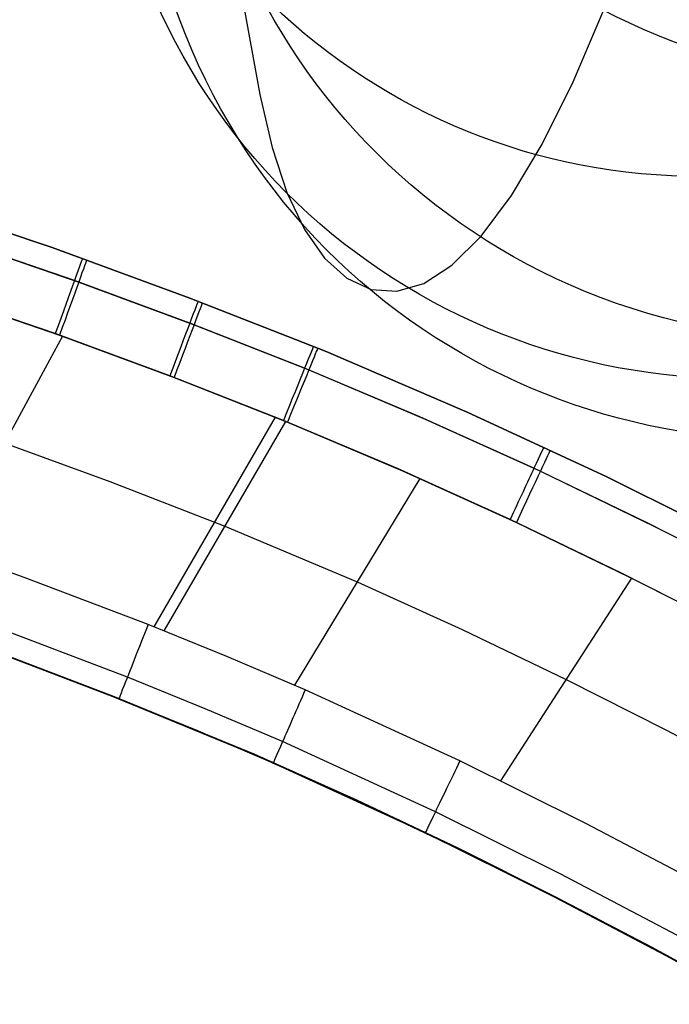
# Model space of a CAD drawing. Extents: x -3677 to -3089, y -67 to 482.
# Tile 85 of 110: x -3288 to -3271, y 348 to 373. Entities that reach past the tile are written whole.
import ezdxf

# ---------------------------------------------------------------- set-up
doc = ezdxf.new("R2010")
doc.units = 0
doc.layers.add('BRACCIOLI', color=97, linetype='CONTINUOUS')
doc.layers.add('CURVA_ORIGIN', color=125, linetype='CONTINUOUS')

msp = doc.modelspace()

# ---------------------------------------------------------------- linework, layer by layer
at = {"layer": 'BRACCIOLI'}
for p, q in [((-3285.124642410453, 355.9573413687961, 18.58064800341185), (-3287.683691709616, 356.9332106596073, 18.58064800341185)), ((-3281.629987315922, 354.516984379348, 18.58064800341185), (-3285.124642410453, 355.9573413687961, 18.58064800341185)), ((-3279.059195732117, 353.3698324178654, 18.58064800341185), (-3281.629987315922, 354.516984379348, 18.58064800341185)), ((-3276.515681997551, 352.1632929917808, 18.58064800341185), (-3279.059195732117, 353.3698324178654, 18.58064800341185)), ((-3274.068959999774, 350.9392495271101, 18.58064800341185), (-3276.515681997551, 352.1632929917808, 18.58064800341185)), ((-3271.645448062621, 349.6698000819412, 18.58064800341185), (-3274.068959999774, 350.9392495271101, 18.58064800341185)), ((-3269.062953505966, 348.2571122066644, 18.58064800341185), (-3271.645448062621, 349.6698000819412, 18.58064800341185))]:
    msp.add_line(p, q, dxfattribs=at)
at = {"layer": 'CURVA_ORIGIN'}
for p, q in [((-3282.060584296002, 374.213435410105, 84.17049235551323), (-3281.49076791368, 371.0281579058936, 62.69323545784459)), ((-3273.634361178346, 371.3440332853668, -65.6112473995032), (-3272.8662537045, 373.1495355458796, -75.002822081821)), ((-3274.411047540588, 369.7900369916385, -56.24685359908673), (-3273.634361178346, 371.3440332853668, -65.6112473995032)), ((-3281.49076791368, 371.0281579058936, 62.69323545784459), (-3281.176887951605, 369.7061292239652, 52.06640161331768)), ((-3281.176887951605, 369.7061292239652, 52.06640161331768), (-3280.81031321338, 368.5771250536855, 41.51638470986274)), ((-3275.184587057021, 368.4999406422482, -46.89759020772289), (-3274.411047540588, 369.7900369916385, -56.24685359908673)), ((-3293.677391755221, 369.5429310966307, -12.4193519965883), (-3286.690664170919, 367.1958892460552, -12.41935199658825)), ((-3286.690664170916, 367.1958892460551, 18.58064800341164), (-3293.67739175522, 369.5429310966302, 18.58064800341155)), ((-3286.690664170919, 367.1958892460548, 3.080648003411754), (-3293.677391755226, 369.5429310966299, 3.080648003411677)), ((-3280.81031321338, 368.5771250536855, 41.51638470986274), (-3280.371988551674, 367.6501623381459, 31.05162717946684)), ((-3275.943253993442, 367.4861382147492, -37.55140675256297), (-3275.184587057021, 368.4999406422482, -46.89759020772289)), ((-3286.131421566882, 366.3740973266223, 19.99486156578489), (-3292.063861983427, 368.4081444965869, 19.99486156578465)), ((-3291.951906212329, 368.3722631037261, -13.83356555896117), (-3286.02468996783, 366.3352321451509, -13.83356555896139)), ((-3280.371988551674, 367.6501623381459, 31.05162717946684), (-3279.86677901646, 366.9324723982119, 20.70747956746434)), ((-3276.676953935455, 366.7564971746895, -28.18834983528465), (-3275.943253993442, 367.4861382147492, -37.55140675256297)), ((-3286.61025029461, 365.0435259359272, 20.58064800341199), (-3292.502535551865, 367.0638117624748, 20.58064800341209)), ((-3292.392349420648, 367.0283216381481, -14.41935199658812), (-3286.503503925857, 365.0045971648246, -14.41935199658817)), ((-3286.690664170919, 367.1958892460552, -12.41935199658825), (-3283.242391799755, 365.9351930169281, -12.41935199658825)), ((-3283.242391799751, 365.9351930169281, 18.58064800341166), (-3286.690664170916, 367.1958892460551, 18.58064800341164)), ((-3286.690664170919, 367.1958892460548, -12.41935199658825), (-3286.690664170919, 367.1958892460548, 18.58064800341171)), ((-3283.242391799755, 365.9351930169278, 3.080648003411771), (-3286.690664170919, 367.1958892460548, 3.080648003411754)), ((-3279.86677901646, 366.9324723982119, 20.70747956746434), (-3279.305529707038, 366.4308401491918, 10.52601944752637)), ((-3277.382117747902, 366.3007789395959, -18.75685435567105), (-3276.676953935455, 366.7564971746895, -28.18834983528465)), ((-3283.241144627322, 365.3087324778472, 19.99486156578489), (-3286.131421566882, 366.3740973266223, 19.99486156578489)), ((-3286.02468996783, 366.3352321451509, -13.83356555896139), (-3283.134321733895, 365.2680230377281, -13.83356555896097)), ((-3279.305529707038, 366.4308401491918, 10.52601944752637), (-3278.699085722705, 366.1520505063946, 0.5493243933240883)), ((-3278.056807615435, 366.1042184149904, -9.197452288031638), (-3277.382117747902, 366.3007789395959, -18.75685435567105)), ((-3278.699085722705, 366.1520505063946, 0.5493243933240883), (-3278.056807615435, 366.1042184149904, -9.197452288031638)), ((-3283.242391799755, 365.9351930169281, -12.41935199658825), (-3279.826322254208, 364.5930497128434, -12.41935199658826)), ((-3279.826322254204, 364.5930497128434, 18.58064800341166), (-3283.242391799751, 365.9351930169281, 18.58064800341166)), ((-3279.826322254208, 364.5930497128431, 3.08064800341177), (-3283.242391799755, 365.9351930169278, 3.080648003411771)), ((-3280.365464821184, 364.1796822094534, 19.99486156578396), (-3283.241144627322, 365.3087324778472, 19.99486156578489)), ((-3283.134321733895, 365.2680230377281, -13.83356555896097), (-3280.259811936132, 364.1369654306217, -13.83356555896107)), ((-3283.742582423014, 363.9865240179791, 20.5806480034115), (-3286.61025029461, 365.0435259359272, 20.58064800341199)), ((-3286.503503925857, 365.0045971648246, -14.41935199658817), (-3283.636909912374, 363.9460851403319, -14.41935199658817)), ((-3286.43381572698, 364.9794344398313, 20.58064800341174), (-3289.328906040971, 359.6430706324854, 20.58064800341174)), ((-3279.826322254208, 364.5930497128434, -12.41935199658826), (-3276.297152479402, 363.0817734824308, -12.41935199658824)), ((-3276.297152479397, 363.0817734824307, 18.58064800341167), (-3279.826322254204, 364.5930497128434, 18.58064800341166)), ((-3279.826322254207, 364.5930497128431, -12.41935199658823), (-3279.826322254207, 364.5930497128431, 18.58064800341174)), ((-3276.297152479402, 363.0817734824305, 3.080648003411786), (-3279.826322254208, 364.5930497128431, 3.08064800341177)), ((-3277.476358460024, 362.9626363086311, 19.99486156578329), (-3280.365464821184, 364.1796822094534, 19.99486156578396)), ((-3280.259811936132, 364.1369654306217, -13.83356555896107), (-3277.343183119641, 362.9042227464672, -13.83356555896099)), ((-3280.897884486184, 362.8696230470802, 20.58064800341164), (-3283.742582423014, 363.9865240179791, 20.5806480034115)), ((-3283.636909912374, 363.9460851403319, -14.41935199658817), (-3280.793305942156, 362.8272155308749, -14.4193519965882)), ((-3276.297152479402, 363.0817734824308, -12.41935199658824), (-3272.814946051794, 361.4655519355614, -12.41935199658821)), ((-3272.814946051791, 361.4655519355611, 18.58064800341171), (-3276.297152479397, 363.0817734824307, 18.58064800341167)), ((-3272.814946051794, 361.465551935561, 3.08064800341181), (-3276.297152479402, 363.0817734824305, 3.080648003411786)), ((-3281.103704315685, 362.9520467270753, 20.58064800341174), (-3284.145299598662, 357.7057057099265, 20.58064800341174)), ((-3280.842410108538, 362.8460875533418, 20.58064800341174), (-3283.890981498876, 357.6046718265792, 20.58064800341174)), ((-3278.042323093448, 361.6667363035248, 20.58064800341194), (-3280.897884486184, 362.8696230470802, 20.58064800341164)), ((-3280.793305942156, 362.8272155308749, -14.4193519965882), (-3277.910626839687, 361.6088849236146, -14.41935199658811)), ((-3274.620205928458, 361.6740212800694, 19.99486156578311), (-3277.476358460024, 362.9626363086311, 19.99486156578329)), ((-3277.343183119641, 362.9042227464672, -13.83356555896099), (-3274.460322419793, 361.5994789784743, -13.8335655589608)), ((-3289.074742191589, 362.7338870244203, 20.58064800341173), (-3285.243586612, 361.3442259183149, 20.58064800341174)), ((-3275.217934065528, 360.3924569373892, 20.58064800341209), (-3278.042323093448, 361.6667363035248, 20.58064800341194)), ((-3277.910626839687, 361.6088849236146, -14.41935199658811), (-3275.059569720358, 360.3184536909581, -14.41935199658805)), ((-3271.799790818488, 360.3178228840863, 19.99486156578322), (-3274.620205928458, 361.6740212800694, 19.99486156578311)), ((-3274.460322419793, 361.5994789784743, -13.8335655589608), (-3271.614143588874, 360.228284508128, -13.83356555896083)), ((-3285.243586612, 361.3442259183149, 20.58064800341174), (-3282.366762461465, 360.2252650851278, 20.58064800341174)), ((-3277.480757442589, 361.418368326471, 20.58064800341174), (-3280.618117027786, 356.2430870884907, 20.58064800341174)), ((-3272.814946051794, 361.4655519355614, -12.41935199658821), (-3269.378565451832, 359.7550976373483, -12.41935199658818)), ((-3269.378565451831, 359.755097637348, 18.58064800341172), (-3272.814946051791, 361.4655519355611, 18.58064800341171)), ((-3269.378565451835, 359.7550976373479, 3.080648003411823), (-3272.814946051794, 361.465551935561, 3.08064800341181)), ((-3272.425778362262, 359.0498079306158, 20.58064800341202), (-3275.217934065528, 360.3924569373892, 20.58064800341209)), ((-3275.059569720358, 360.3184536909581, -14.41935199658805), (-3272.240519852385, 358.9601763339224, -14.4193519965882)), ((-3269.01100639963, 358.9034403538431, 19.9948615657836), (-3271.799790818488, 360.3178228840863, 19.99486156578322)), ((-3282.366762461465, 360.2252650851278, 20.58064800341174), (-3279.049512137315, 358.8306041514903, 20.58064800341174)), ((-3271.614143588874, 360.228284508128, -13.83356555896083), (-3268.799831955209, 358.7967876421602, -13.83356555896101)), ((-3287.386358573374, 358.9429500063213, 20.58064800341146), (-3290.509929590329, 360.0586769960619, 20.58064800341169)), ((-3284.286682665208, 357.7631482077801, 20.58064800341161), (-3287.386358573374, 358.9429500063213, 20.58064800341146)), ((-3272.177241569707, 358.9270459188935, 20.58064800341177), (-3275.457076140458, 353.8537321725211, 20.58064800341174)), ((-3269.66248098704, 357.6483314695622, 20.58064800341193), (-3272.425778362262, 359.0498079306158, 20.58064800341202)), ((-3272.240519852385, 358.9601763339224, -14.4193519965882), (-3269.451215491, 357.5413724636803, -14.4193519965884)), ((-3279.049512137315, 358.8306041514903, 20.58064800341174), (-3276.419689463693, 357.6397571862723, 20.58064800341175)), ((-3284.806008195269, 356.4477573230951, 19.99486157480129), (-3287.875412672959, 357.615987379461, 19.99486157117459)), ((-3282.311436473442, 356.9630596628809, 20.58064800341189), (-3284.286682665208, 357.7631482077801, 20.58064800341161)), ((-3276.419689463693, 357.6397571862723, 20.58064800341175), (-3273.817248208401, 356.3902508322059, 20.58064800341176)), ((-3285.021115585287, 355.9030403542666, 18.58064800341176), (-3288.077981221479, 357.0664776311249, 18.58064800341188)), ((-3285.159022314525, 355.9573413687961, 17.5806480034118), (-3287.718071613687, 356.9332106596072, 17.5806480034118)), ((-3280.351028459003, 356.1272361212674, 20.5806480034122), (-3282.311436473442, 356.9630596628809, 20.58064800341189)), ((-3282.853539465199, 355.6568637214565, 19.99486156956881), (-3284.806008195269, 356.4477573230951, 19.99486157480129)), ((-3273.817248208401, 356.3902508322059, 20.58064800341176), (-3271.313214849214, 355.1256450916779, 20.58064800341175)), ((-3276.477518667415, 354.349132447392, 20.58064800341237), (-3280.351028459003, 356.1272361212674, 20.5806480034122)), ((-3281.664367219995, 354.5169843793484, 17.5806480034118), (-3285.159022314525, 355.9573413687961, 17.5806480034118)), ((-3285.159022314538, 355.9573413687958, 17.5806480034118), (-3285.159022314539, 355.9573413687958, 18.58064800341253)), ((-3283.078081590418, 355.1159551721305, 18.5806480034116), (-3285.021115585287, 355.9030403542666, 18.58064800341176)), ((-3284.907062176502, 355.8578788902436, 17.58064800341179), (-3284.907062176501, 355.8578788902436, 18.58064800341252)), ((-3280.917293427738, 354.8313068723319, 19.99486156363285), (-3282.853539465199, 355.6568637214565, 19.99486156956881)), ((-3281.15184377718, 354.2946506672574, 18.5806480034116), (-3283.078081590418, 355.1159551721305, 18.5806480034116)), ((-3271.313214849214, 355.1256450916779, 20.58064800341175), (-3268.63250540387, 353.7072462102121, 20.58064800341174)), ((-3277.089988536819, 353.0744717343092, 19.99486156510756), (-3280.917293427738, 354.8313068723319, 19.99486156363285)), ((-3279.09357563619, 353.3698324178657, 17.5806480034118), (-3281.664367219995, 354.5169843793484, 17.5806480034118)), ((-3281.664367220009, 354.5169843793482, 17.5806480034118), (-3281.664367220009, 354.5169843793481, 18.58064800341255)), ((-3277.343677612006, 352.5466246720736, 18.58064800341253), (-3281.15184377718, 354.2946506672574, 18.5806480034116)), ((-3273.317942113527, 352.7841886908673, 20.58064800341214), (-3276.477518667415, 354.349132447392, 20.58064800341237)), ((-3276.550061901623, 352.1632929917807, 17.5806480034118), (-3279.09357563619, 353.3698324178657, 17.5806480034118)), ((-3273.961160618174, 351.524696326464, 19.99486156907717), (-3277.089988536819, 353.0744717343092, 19.99486156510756)), ((-3270.196715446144, 351.1437995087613, 20.58064800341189), (-3273.317942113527, 352.7841886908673, 20.58064800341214)), ((-3274.22758621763, 351.0031316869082, 18.58064800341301), (-3277.343677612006, 352.5466246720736, 18.58064800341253)), ((-3274.103339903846, 350.93924952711, 17.5806480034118), (-3276.550061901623, 352.1632929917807, 17.5806480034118)), ((-3276.550061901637, 352.1632929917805, 17.5806480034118), (-3276.550061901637, 352.1632929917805, 18.58064800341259)), ((-3270.868051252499, 349.8991048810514, 19.9948615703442), (-3273.961160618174, 351.524696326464, 19.99486156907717)), ((-3271.146123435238, 349.383669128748, 18.58064800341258), (-3274.22758621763, 351.0031316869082, 18.58064800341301)), ((-3271.679827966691, 349.669800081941, 17.58064800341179), (-3274.103339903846, 350.93924952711, 17.5806480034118)), ((-3269.097333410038, 348.2571122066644, 17.5806480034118), (-3271.679827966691, 349.669800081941, 17.58064800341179)), ((-3271.679827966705, 349.6698000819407, 17.5806480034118), (-3271.679827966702, 349.6698000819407, 18.58064800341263)), ((-3271.483619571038, 349.5646824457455, 17.5806480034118), (-3271.483619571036, 349.5646824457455, 18.58064800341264))]:
    msp.add_line(p, q, dxfattribs=at)
at = {"layer": 'CURVA_ORIGIN', "extrusion": (-0.04193906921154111, -0.1930715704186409, 0.9802879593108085)}
msp.add_circle((-3273.320819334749, -323.6324700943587, -8.307965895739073), 15.35455048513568, dxfattribs=at)
at = {"layer": 'CURVA_ORIGIN', "extrusion": (-0.01862800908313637, 0.1401279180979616, 0.9899581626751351)}
msp.add_circle((3191.308684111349, -791.9076106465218, 196.9012699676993), 15.34097929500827, dxfattribs=at)
at = {"layer": 'CURVA_ORIGIN', "extrusion": (-0.04081778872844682, -0.1166814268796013, 0.992330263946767)}
msp.add_circle((-3209.782103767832, -718.377290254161, 53.57455528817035), 15.94679188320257, dxfattribs=at)
at = {"layer": 'CURVA_ORIGIN', "extrusion": (-0.02680183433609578, 0.07142133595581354, 0.9970860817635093)}
msp.add_circle((2927.695167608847, -1496.764599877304, 155.6514145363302), 15.87691519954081, dxfattribs=at)
at = {"layer": 'CURVA_ORIGIN', "extrusion": (-0.03615899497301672, -0.01557931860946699, 0.9992246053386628)}
msp.add_circle((-1640.900420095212, -2849.598452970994, 113.3989627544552), 16.13413392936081, dxfattribs=at)
at = {"layer": 'CURVA_ORIGIN', "extrusion": (0.940935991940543, -0.3385844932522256, 9.612749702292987e-12)}
msp.add_arc((-769.3127824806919, 18.58064447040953, -3216.087916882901), 2.000003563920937, 0.0001020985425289, 90.00010209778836, dxfattribs=at)
at = {"layer": 'CURVA_ORIGIN', "extrusion": (-0.9409357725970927, 0.3385851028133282, 6.663309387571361e-12)}
msp.add_arc((769.3152810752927, -12.41938895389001, 3215.973832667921), 1.999963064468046, 179.9989418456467, 269.9989418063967, dxfattribs=at)
at = {"layer": 'CURVA_ORIGIN', "extrusion": (0.9350280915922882, -0.3545736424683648, -5.099983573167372e-12)}
msp.add_arc((-823.9910572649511, 18.5806505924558, -3199.451549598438), 1.999997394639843, 359.9999253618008, 89.99992536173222, dxfattribs=at)
at = {"layer": 'CURVA_ORIGIN', "extrusion": (-0.9347244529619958, 0.3553733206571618, 5.40547178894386e-12)}
msp.add_arc((826.7276184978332, -12.41932334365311, 3198.632443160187), 2.000028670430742, 180.0008213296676, 270.000821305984, dxfattribs=at)
at = {"layer": 'CURVA_ORIGIN', "extrusion": (0.9264260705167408, -0.3764767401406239, -4.755573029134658e-12)}
msp.add_arc((-899.0099620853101, 18.58063879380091, -3176.121267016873), 2.000009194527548, 0.0002634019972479, 90.00026340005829, dxfattribs=at)
at = {"layer": 'CURVA_ORIGIN', "extrusion": (-0.9261189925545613, 0.3772315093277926, -3.28930029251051e-12)}
msp.add_arc((901.5974201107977, -12.41933682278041, 3175.274849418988), 2.000015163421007, 180.0004343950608, 270.0004343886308, dxfattribs=at)
at = {"layer": 'CURVA_ORIGIN', "extrusion": (0.9062876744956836, -0.4226613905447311, 1.052261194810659e-12)}
msp.add_arc((-1057.689034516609, 18.58065070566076, -3120.613576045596), 1.999997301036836, 359.999922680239, 89.99992268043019, dxfattribs=at)
at = {"layer": 'CURVA_ORIGIN', "extrusion": (-0.905793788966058, 0.4237187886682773, -1.562284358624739e-11)}
msp.add_arc((1061.33002551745, -12.41932116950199, 3119.2023154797), 2.000030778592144, 180.0008817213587, 270.0008816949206, dxfattribs=at)
at = {"layer": 'CURVA_ORIGIN', "extrusion": (0.930132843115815, -0.3672232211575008, 1.416560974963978e-09)}
msp.add_arc((-873.2990686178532, 18.5806643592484, -3186.201845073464), 1.99998815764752, 90.000339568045, 180.0003392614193, dxfattribs=at)
at = {"layer": 'CURVA_ORIGIN', "extrusion": (0.9163399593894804, -0.4004011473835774, 2.363462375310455e-09)}
msp.add_arc((-987.1227206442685, 18.58063318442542, -3148.510481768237), 2.000022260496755, 89.99936223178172, 179.9993622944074, dxfattribs=at)
at = {"layer": 'CURVA_ORIGIN', "extrusion": (0.9013483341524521, -0.4330948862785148, 2.101702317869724e-09)}
msp.add_arc((-1099.633627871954, 18.58068460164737, -3106.714350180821), 1.999969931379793, 90.00086141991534, 180.0008614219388, dxfattribs=at)

doc.saveas('drawing.dxf')
